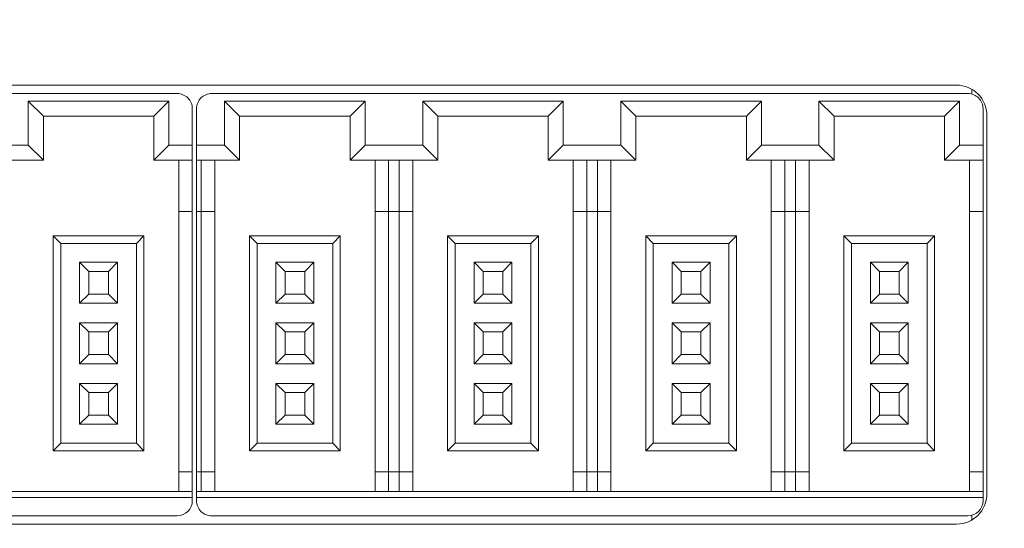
# Model space of a CAD drawing. Header units: millimetres. Extents: x -1114 to 1396, y -630 to 631.
# Tile 228 of 256: x -928 to -896, y 464 to 481. Entities that reach past the tile are written whole.
import ezdxf

# ---------------------------------------------------------------- set-up
doc = ezdxf.new("R2010")
doc.units = ezdxf.units.MM
doc.header["$MEASUREMENT"] = 0

msp = doc.modelspace()

# ---------------------------------------------------------------- linework, layer by layer
at = {"lineweight": 18}
for points, knots in [([(1038.9843, -629.7647), (1038.9843, -629.7647), (-1111.4882, -629.7647), (-1111.4882, -629.7647), (-1111.4882, -629.7647), (-1111.4882, -629.7647), (-1111.4882, 630.7883), (-1111.4882, 630.7883), (-1111.4882, 630.7883), (-1111.4882, 630.7883), (1038.9843, 630.7883), (1038.9843, 630.7883)], [0, 0, 0, 0, 0.3333333, 0.3333333, 0.3333333, 0.3333333, 0.6666667, 0.6666667, 0.6666667, 0.6666667, 1, 1, 1, 1]), ([(-896.1194, 478.0144), (-896.1194, 478.2796), (-896.2248, 478.5339), (-896.4123, 478.7215), (-896.4123, 478.7215), (-896.5999, 478.909), (-896.8542, 479.0144), (-897.1194, 479.0144)], [0, 0, 0, 0, 0.5, 0.5, 0.5, 0.5, 1, 1, 1, 1]), ([(-922.3859, 478.2366), (-922.3859, 478.3692), (-922.4386, 478.4963), (-922.5323, 478.5901), (-922.5323, 478.5901), (-922.6261, 478.6839), (-922.7533, 478.7366), (-922.8859, 478.7366)], [0, 0, 0, 0, 0.5, 0.5, 0.5, 0.5, 1, 1, 1, 1]), ([(-921.7459, 478.7366), (-921.8785, 478.7366), (-922.0057, 478.6839), (-922.0995, 478.5901), (-922.0995, 478.5901), (-922.1932, 478.4963), (-922.2459, 478.3692), (-922.2459, 478.2366)], [0, 0, 0, 0, 0.5, 0.5, 0.5, 0.5, 1, 1, 1, 1]), ([(-896.2459, 478.2366), (-896.2459, 478.3692), (-896.2986, 478.4963), (-896.3923, 478.5901), (-896.3923, 478.5901), (-896.4861, 478.6839), (-896.6133, 478.7366), (-896.7459, 478.7366)], [0, 0, 0, 0, 0.5, 0.5, 0.5, 0.5, 1, 1, 1, 1]), ([(-922.2459, 465.2866), (-922.2459, 465.1539), (-922.1932, 465.0268), (-922.0995, 464.933), (-922.0995, 464.933), (-922.0057, 464.8392), (-921.8785, 464.7866), (-921.7459, 464.7866)], [0, 0, 0, 0, 0.5, 0.5, 0.5, 0.5, 1, 1, 1, 1])]:
    msp.add_open_spline(points, degree=3, knots=knots, dxfattribs=at)
for points in [[(-897.1194, 479.0144), (-897.1194, 479.0144), (-947.5194, 479.0144), (-947.5194, 479.0144)], [(-896.6194, 478.72), (-896.6194, 478.72), (-896.6194, 478.8796), (-896.6194, 478.8796)], [(-947.8859, 478.7366), (-947.8859, 478.7366), (-922.8859, 478.7366), (-922.8859, 478.7366)], [(-927.8109, 478.4866), (-927.8109, 478.4866), (-927.3109, 477.9866), (-927.3109, 477.9866)], [(-927.8109, 477.0366), (-927.8109, 477.0366), (-927.8109, 478.4866), (-927.8109, 478.4866)], [(-927.8109, 478.4866), (-927.8109, 478.4866), (-923.1609, 478.4866), (-923.1609, 478.4866)], [(-923.1609, 478.4866), (-923.1609, 478.4866), (-923.6609, 477.9866), (-923.6609, 477.9866)], [(-923.1609, 478.4866), (-923.1609, 478.4866), (-923.1609, 477.0366), (-923.1609, 477.0366)], [(-921.7459, 478.7366), (-921.7459, 478.7366), (-909.2459, 478.7366), (-909.2459, 478.7366)], [(-916.6709, 478.4866), (-916.6709, 478.4866), (-921.3209, 478.4866), (-921.3209, 478.4866)], [(-921.3209, 478.4866), (-921.3209, 478.4866), (-920.8209, 477.9866), (-920.8209, 477.9866)], [(-921.3209, 478.4866), (-921.3209, 478.4866), (-921.3209, 477.0366), (-921.3209, 477.0366)], [(-916.6709, 478.4866), (-916.6709, 478.4866), (-917.1709, 477.9866), (-917.1709, 477.9866)], [(-916.6709, 477.0366), (-916.6709, 477.0366), (-916.6709, 478.4866), (-916.6709, 478.4866)], [(-910.1209, 478.4866), (-910.1209, 478.4866), (-914.7709, 478.4866), (-914.7709, 478.4866)], [(-914.7709, 478.4866), (-914.7709, 478.4866), (-914.2709, 477.9866), (-914.2709, 477.9866)], [(-914.7709, 478.4866), (-914.7709, 478.4866), (-914.7709, 477.0366), (-914.7709, 477.0366)], [(-910.1209, 478.4866), (-910.1209, 478.4866), (-910.6209, 477.9866), (-910.6209, 477.9866)], [(-910.1209, 477.0366), (-910.1209, 477.0366), (-910.1209, 478.4866), (-910.1209, 478.4866)], [(-909.2459, 478.7366), (-909.2459, 478.7366), (-896.7459, 478.7366), (-896.7459, 478.7366)], [(-908.2209, 478.4866), (-908.2209, 478.4866), (-908.2209, 477.0366), (-908.2209, 477.0366)], [(-908.2209, 478.4866), (-908.2209, 478.4866), (-907.7209, 477.9866), (-907.7209, 477.9866)], [(-903.5709, 478.4866), (-903.5709, 478.4866), (-908.2209, 478.4866), (-908.2209, 478.4866)], [(-903.5709, 478.4866), (-903.5709, 478.4866), (-904.0709, 477.9866), (-904.0709, 477.9866)], [(-903.5709, 477.0366), (-903.5709, 477.0366), (-903.5709, 478.4866), (-903.5709, 478.4866)], [(-897.0209, 478.4866), (-897.0209, 478.4866), (-901.6709, 478.4866), (-901.6709, 478.4866)], [(-901.6709, 478.4866), (-901.6709, 478.4866), (-901.1709, 477.9866), (-901.1709, 477.9866)], [(-901.6709, 478.4866), (-901.6709, 478.4866), (-901.6709, 477.0366), (-901.6709, 477.0366)], [(-897.0209, 478.4866), (-897.0209, 478.4866), (-897.5209, 477.9866), (-897.5209, 477.9866)], [(-897.0209, 477.0366), (-897.0209, 477.0366), (-897.0209, 478.4866), (-897.0209, 478.4866)], [(-922.3859, 478.2366), (-922.3859, 478.2366), (-922.3859, 477.0366), (-922.3859, 477.0366)], [(-922.2459, 477.0366), (-922.2459, 477.0366), (-922.2459, 478.2366), (-922.2459, 478.2366)], [(-896.2459, 478.2366), (-896.2459, 478.2366), (-896.2459, 477.0366), (-896.2459, 477.0366)], [(-927.3109, 477.9866), (-927.3109, 477.9866), (-923.6609, 477.9866), (-923.6609, 477.9866)], [(-927.3109, 476.5366), (-927.3109, 476.5366), (-927.3109, 477.9866), (-927.3109, 477.9866)], [(-923.6609, 477.9866), (-923.6609, 477.9866), (-923.6609, 476.5366), (-923.6609, 476.5366)], [(-920.8209, 477.9866), (-920.8209, 477.9866), (-917.1709, 477.9866), (-917.1709, 477.9866)], [(-920.8209, 476.5366), (-920.8209, 476.5366), (-920.8209, 477.9866), (-920.8209, 477.9866)], [(-917.1709, 477.9866), (-917.1709, 477.9866), (-917.1709, 476.5366), (-917.1709, 476.5366)], [(-914.2709, 477.9866), (-914.2709, 477.9866), (-910.6209, 477.9866), (-910.6209, 477.9866)], [(-914.2709, 476.5366), (-914.2709, 476.5366), (-914.2709, 477.9866), (-914.2709, 477.9866)], [(-910.6209, 477.9866), (-910.6209, 477.9866), (-910.6209, 476.5366), (-910.6209, 476.5366)], [(-907.7209, 476.5366), (-907.7209, 476.5366), (-907.7209, 477.9866), (-907.7209, 477.9866)], [(-907.7209, 477.9866), (-907.7209, 477.9866), (-904.0709, 477.9866), (-904.0709, 477.9866)], [(-904.0709, 477.9866), (-904.0709, 477.9866), (-904.0709, 476.5366), (-904.0709, 476.5366)], [(-901.1709, 477.9866), (-901.1709, 477.9866), (-897.5209, 477.9866), (-897.5209, 477.9866)], [(-901.1709, 476.5366), (-901.1709, 476.5366), (-901.1709, 477.9866), (-901.1709, 477.9866)], [(-897.5209, 477.9866), (-897.5209, 477.9866), (-897.5209, 476.5366), (-897.5209, 476.5366)], [(-896.1194, 478.0144), (-896.1194, 478.0144), (-896.1194, 465.5144), (-896.1194, 465.5144)], [(-929.7109, 477.0366), (-929.7109, 477.0366), (-927.8109, 477.0366), (-927.8109, 477.0366)], [(-927.8109, 477.0366), (-927.8109, 477.0366), (-927.3109, 476.5366), (-927.3109, 476.5366)], [(-923.1609, 477.0366), (-923.1609, 477.0366), (-923.6609, 476.5366), (-923.6609, 476.5366)], [(-922.3859, 477.0366), (-922.3859, 477.0366), (-923.1609, 477.0366), (-923.1609, 477.0366)], [(-922.3859, 477.0366), (-922.3859, 477.0366), (-922.3859, 476.5366), (-922.3859, 476.5366)], [(-921.3209, 477.0366), (-921.3209, 477.0366), (-922.2459, 477.0366), (-922.2459, 477.0366)], [(-922.2459, 476.5366), (-922.2459, 476.5366), (-922.2459, 477.0366), (-922.2459, 477.0366)], [(-921.3209, 477.0366), (-921.3209, 477.0366), (-920.8209, 476.5366), (-920.8209, 476.5366)], [(-916.6709, 477.0366), (-916.6709, 477.0366), (-917.1709, 476.5366), (-917.1709, 476.5366)], [(-914.7709, 477.0366), (-914.7709, 477.0366), (-916.6709, 477.0366), (-916.6709, 477.0366)], [(-914.7709, 477.0366), (-914.7709, 477.0366), (-914.2709, 476.5366), (-914.2709, 476.5366)], [(-910.1209, 477.0366), (-910.1209, 477.0366), (-910.6209, 476.5366), (-910.6209, 476.5366)], [(-909.2459, 477.0366), (-909.2459, 477.0366), (-910.1209, 477.0366), (-910.1209, 477.0366)], [(-908.2209, 477.0366), (-908.2209, 477.0366), (-909.2459, 477.0366), (-909.2459, 477.0366)], [(-908.2209, 477.0366), (-908.2209, 477.0366), (-907.7209, 476.5366), (-907.7209, 476.5366)], [(-903.5709, 477.0366), (-903.5709, 477.0366), (-904.0709, 476.5366), (-904.0709, 476.5366)], [(-901.6709, 477.0366), (-901.6709, 477.0366), (-903.5709, 477.0366), (-903.5709, 477.0366)], [(-901.6709, 477.0366), (-901.6709, 477.0366), (-901.1709, 476.5366), (-901.1709, 476.5366)], [(-897.0209, 477.0366), (-897.0209, 477.0366), (-897.5209, 476.5366), (-897.5209, 476.5366)], [(-896.2459, 477.0366), (-896.2459, 477.0366), (-897.0209, 477.0366), (-897.0209, 477.0366)], [(-896.2459, 477.0366), (-896.2459, 477.0366), (-896.2459, 476.5366), (-896.2459, 476.5366)], [(-930.2109, 476.5366), (-930.2109, 476.5366), (-927.3109, 476.5366), (-927.3109, 476.5366)], [(-923.6609, 476.5366), (-923.6609, 476.5366), (-922.3859, 476.5366), (-922.3859, 476.5366)], [(-922.8359, 476.5366), (-922.8359, 476.5366), (-922.8359, 474.8366), (-922.8359, 474.8366)], [(-922.3859, 476.5366), (-922.3859, 476.5366), (-922.3859, 474.8366), (-922.3859, 474.8366)], [(-922.2459, 474.8366), (-922.2459, 474.8366), (-922.2459, 476.5366), (-922.2459, 476.5366)], [(-922.2459, 476.5366), (-922.2459, 476.5366), (-920.8209, 476.5366), (-920.8209, 476.5366)], [(-922.0959, 474.8366), (-922.0959, 474.8366), (-922.0959, 476.5366), (-922.0959, 476.5366)], [(-921.6459, 474.8366), (-921.6459, 474.8366), (-921.6459, 476.5366), (-921.6459, 476.5366)], [(-917.1709, 476.5366), (-917.1709, 476.5366), (-914.2709, 476.5366), (-914.2709, 476.5366)], [(-916.3459, 476.5366), (-916.3459, 476.5366), (-916.3459, 474.8366), (-916.3459, 474.8366)], [(-915.8959, 474.8366), (-915.8959, 474.8366), (-915.8959, 476.5366), (-915.8959, 476.5366)], [(-915.5459, 476.5366), (-915.5459, 476.5366), (-915.5459, 474.8366), (-915.5459, 474.8366)], [(-915.0959, 474.8366), (-915.0959, 474.8366), (-915.0959, 476.5366), (-915.0959, 476.5366)], [(-910.6209, 476.5366), (-910.6209, 476.5366), (-909.2459, 476.5366), (-909.2459, 476.5366)], [(-909.7959, 476.5366), (-909.7959, 476.5366), (-909.7959, 474.8366), (-909.7959, 474.8366)], [(-909.3459, 474.8366), (-909.3459, 474.8366), (-909.3459, 476.5366), (-909.3459, 476.5366)], [(-909.2459, 476.5366), (-909.2459, 476.5366), (-907.7209, 476.5366), (-907.7209, 476.5366)], [(-908.9959, 476.5366), (-908.9959, 476.5366), (-908.9959, 474.8366), (-908.9959, 474.8366)], [(-908.5459, 474.8366), (-908.5459, 474.8366), (-908.5459, 476.5366), (-908.5459, 476.5366)], [(-904.0709, 476.5366), (-904.0709, 476.5366), (-901.1709, 476.5366), (-901.1709, 476.5366)], [(-903.2459, 476.5366), (-903.2459, 476.5366), (-903.2459, 474.8366), (-903.2459, 474.8366)], [(-902.7959, 474.8366), (-902.7959, 474.8366), (-902.7959, 476.5366), (-902.7959, 476.5366)], [(-902.4459, 476.5366), (-902.4459, 476.5366), (-902.4459, 474.8366), (-902.4459, 474.8366)], [(-901.9959, 474.8366), (-901.9959, 474.8366), (-901.9959, 476.5366), (-901.9959, 476.5366)], [(-897.5209, 476.5366), (-897.5209, 476.5366), (-896.2459, 476.5366), (-896.2459, 476.5366)], [(-896.6959, 476.5366), (-896.6959, 476.5366), (-896.6959, 474.8366), (-896.6959, 474.8366)], [(-896.2459, 476.5366), (-896.2459, 476.5366), (-896.2459, 474.8366), (-896.2459, 474.8366)], [(-922.8359, 474.8366), (-922.8359, 474.8366), (-922.8359, 466.2366), (-922.8359, 466.2366)], [(-922.8359, 474.8366), (-922.8359, 474.8366), (-922.3859, 474.8366), (-922.3859, 474.8366)], [(-922.3859, 474.8366), (-922.3859, 474.8366), (-922.3859, 466.2366), (-922.3859, 466.2366)], [(-922.2459, 466.2366), (-922.2459, 466.2366), (-922.2459, 474.8366), (-922.2459, 474.8366)], [(-922.2459, 474.8366), (-922.2459, 474.8366), (-922.0959, 474.8366), (-922.0959, 474.8366)], [(-922.0959, 466.2366), (-922.0959, 466.2366), (-922.0959, 474.8366), (-922.0959, 474.8366)], [(-922.0959, 474.8366), (-922.0959, 474.8366), (-921.6459, 474.8366), (-921.6459, 474.8366)], [(-921.6459, 466.2366), (-921.6459, 466.2366), (-921.6459, 474.8366), (-921.6459, 474.8366)], [(-916.3459, 474.8366), (-916.3459, 474.8366), (-916.3459, 466.2366), (-916.3459, 466.2366)], [(-916.3459, 474.8366), (-916.3459, 474.8366), (-915.8959, 474.8366), (-915.8959, 474.8366)], [(-915.8959, 466.2366), (-915.8959, 466.2366), (-915.8959, 474.8366), (-915.8959, 474.8366)], [(-915.8959, 474.8366), (-915.8959, 474.8366), (-915.5459, 474.8366), (-915.5459, 474.8366)], [(-915.5459, 474.8366), (-915.5459, 474.8366), (-915.5459, 466.2366), (-915.5459, 466.2366)], [(-915.5459, 474.8366), (-915.5459, 474.8366), (-915.0959, 474.8366), (-915.0959, 474.8366)], [(-915.0959, 466.2366), (-915.0959, 466.2366), (-915.0959, 474.8366), (-915.0959, 474.8366)], [(-909.7959, 474.8366), (-909.7959, 474.8366), (-909.7959, 466.2366), (-909.7959, 466.2366)], [(-909.7959, 474.8366), (-909.7959, 474.8366), (-909.3459, 474.8366), (-909.3459, 474.8366)], [(-909.3459, 466.2366), (-909.3459, 466.2366), (-909.3459, 474.8366), (-909.3459, 474.8366)], [(-909.3459, 474.8366), (-909.3459, 474.8366), (-909.2459, 474.8366), (-909.2459, 474.8366)], [(-909.2459, 474.8366), (-909.2459, 474.8366), (-908.9959, 474.8366), (-908.9959, 474.8366)], [(-908.9959, 474.8366), (-908.9959, 474.8366), (-908.9959, 466.2366), (-908.9959, 466.2366)], [(-908.9959, 474.8366), (-908.9959, 474.8366), (-908.5459, 474.8366), (-908.5459, 474.8366)], [(-908.5459, 466.2366), (-908.5459, 466.2366), (-908.5459, 474.8366), (-908.5459, 474.8366)], [(-903.2459, 474.8366), (-903.2459, 474.8366), (-903.2459, 466.2366), (-903.2459, 466.2366)], [(-903.2459, 474.8366), (-903.2459, 474.8366), (-902.7959, 474.8366), (-902.7959, 474.8366)], [(-902.7959, 466.2366), (-902.7959, 466.2366), (-902.7959, 474.8366), (-902.7959, 474.8366)], [(-902.7959, 474.8366), (-902.7959, 474.8366), (-902.4459, 474.8366), (-902.4459, 474.8366)], [(-902.4459, 474.8366), (-902.4459, 474.8366), (-902.4459, 466.2366), (-902.4459, 466.2366)], [(-902.4459, 474.8366), (-902.4459, 474.8366), (-901.9959, 474.8366), (-901.9959, 474.8366)], [(-901.9959, 466.2366), (-901.9959, 466.2366), (-901.9959, 474.8366), (-901.9959, 474.8366)], [(-896.6959, 474.8366), (-896.6959, 474.8366), (-896.6959, 466.2366), (-896.6959, 466.2366)], [(-896.6959, 474.8366), (-896.6959, 474.8366), (-896.2459, 474.8366), (-896.2459, 474.8366)], [(-896.2459, 474.8366), (-896.2459, 474.8366), (-896.2459, 466.2366), (-896.2459, 466.2366)], [(-923.9859, 474.0366), (-923.9859, 474.0366), (-926.9859, 474.0366), (-926.9859, 474.0366)], [(-926.9859, 474.0366), (-926.9859, 474.0366), (-926.7359, 473.7866), (-926.7359, 473.7866)], [(-926.9859, 474.0366), (-926.9859, 474.0366), (-926.9859, 466.9366), (-926.9859, 466.9366)], [(-923.9859, 474.0366), (-923.9859, 474.0366), (-924.2359, 473.7866), (-924.2359, 473.7866)], [(-923.9859, 466.9366), (-923.9859, 466.9366), (-923.9859, 474.0366), (-923.9859, 474.0366)], [(-920.4959, 474.0366), (-920.4959, 474.0366), (-920.4959, 466.9366), (-920.4959, 466.9366)], [(-917.4959, 474.0366), (-917.4959, 474.0366), (-920.4959, 474.0366), (-920.4959, 474.0366)], [(-920.4959, 474.0366), (-920.4959, 474.0366), (-920.2459, 473.7866), (-920.2459, 473.7866)], [(-917.4959, 474.0366), (-917.4959, 474.0366), (-917.7459, 473.7866), (-917.7459, 473.7866)], [(-917.4959, 466.9366), (-917.4959, 466.9366), (-917.4959, 474.0366), (-917.4959, 474.0366)], [(-913.9459, 474.0366), (-913.9459, 474.0366), (-913.9459, 466.9366), (-913.9459, 466.9366)], [(-910.9459, 474.0366), (-910.9459, 474.0366), (-913.9459, 474.0366), (-913.9459, 474.0366)], [(-913.9459, 474.0366), (-913.9459, 474.0366), (-913.6959, 473.7866), (-913.6959, 473.7866)], [(-910.9459, 474.0366), (-910.9459, 474.0366), (-911.1959, 473.7866), (-911.1959, 473.7866)], [(-910.9459, 466.9366), (-910.9459, 466.9366), (-910.9459, 474.0366), (-910.9459, 474.0366)], [(-907.3959, 474.0366), (-907.3959, 474.0366), (-907.3959, 466.9366), (-907.3959, 466.9366)], [(-904.3959, 474.0366), (-904.3959, 474.0366), (-907.3959, 474.0366), (-907.3959, 474.0366)], [(-907.3959, 474.0366), (-907.3959, 474.0366), (-907.1459, 473.7866), (-907.1459, 473.7866)], [(-904.3959, 474.0366), (-904.3959, 474.0366), (-904.6459, 473.7866), (-904.6459, 473.7866)], [(-904.3959, 466.9366), (-904.3959, 466.9366), (-904.3959, 474.0366), (-904.3959, 474.0366)], [(-897.8459, 474.0366), (-897.8459, 474.0366), (-900.8459, 474.0366), (-900.8459, 474.0366)], [(-900.8459, 474.0366), (-900.8459, 474.0366), (-900.5959, 473.7866), (-900.5959, 473.7866)], [(-900.8459, 474.0366), (-900.8459, 474.0366), (-900.8459, 466.9366), (-900.8459, 466.9366)], [(-897.8459, 474.0366), (-897.8459, 474.0366), (-898.0959, 473.7866), (-898.0959, 473.7866)], [(-897.8459, 466.9366), (-897.8459, 466.9366), (-897.8459, 474.0366), (-897.8459, 474.0366)], [(-926.7359, 473.7866), (-926.7359, 473.7866), (-924.2359, 473.7866), (-924.2359, 473.7866)], [(-926.7359, 467.1866), (-926.7359, 467.1866), (-926.7359, 473.7866), (-926.7359, 473.7866)], [(-924.2359, 473.7866), (-924.2359, 473.7866), (-924.2359, 467.1866), (-924.2359, 467.1866)], [(-920.2459, 473.7866), (-920.2459, 473.7866), (-917.7459, 473.7866), (-917.7459, 473.7866)], [(-920.2459, 467.1866), (-920.2459, 467.1866), (-920.2459, 473.7866), (-920.2459, 473.7866)], [(-917.7459, 473.7866), (-917.7459, 473.7866), (-917.7459, 467.1866), (-917.7459, 467.1866)], [(-913.6959, 473.7866), (-913.6959, 473.7866), (-911.1959, 473.7866), (-911.1959, 473.7866)], [(-913.6959, 467.1866), (-913.6959, 467.1866), (-913.6959, 473.7866), (-913.6959, 473.7866)], [(-911.1959, 473.7866), (-911.1959, 473.7866), (-911.1959, 467.1866), (-911.1959, 467.1866)], [(-907.1459, 467.1866), (-907.1459, 467.1866), (-907.1459, 473.7866), (-907.1459, 473.7866)], [(-907.1459, 473.7866), (-907.1459, 473.7866), (-904.6459, 473.7866), (-904.6459, 473.7866)], [(-904.6459, 473.7866), (-904.6459, 473.7866), (-904.6459, 467.1866), (-904.6459, 467.1866)], [(-900.5959, 473.7866), (-900.5959, 473.7866), (-898.0959, 473.7866), (-898.0959, 473.7866)], [(-900.5959, 467.1866), (-900.5959, 467.1866), (-900.5959, 473.7866), (-900.5959, 473.7866)], [(-898.0959, 473.7866), (-898.0959, 473.7866), (-898.0959, 467.1866), (-898.0959, 467.1866)], [(-924.8609, 473.1616), (-924.8609, 473.1616), (-926.1109, 473.1616), (-926.1109, 473.1616)], [(-925.8109, 472.8616), (-925.8109, 472.8616), (-926.1109, 473.1616), (-926.1109, 473.1616)], [(-926.1109, 473.1616), (-926.1109, 473.1616), (-926.1109, 471.8116), (-926.1109, 471.8116)], [(-925.1609, 472.8616), (-925.1609, 472.8616), (-924.8609, 473.1616), (-924.8609, 473.1616)], [(-924.8609, 471.8116), (-924.8609, 471.8116), (-924.8609, 473.1616), (-924.8609, 473.1616)], [(-919.3209, 472.8616), (-919.3209, 472.8616), (-919.6209, 473.1616), (-919.6209, 473.1616)], [(-919.6209, 473.1616), (-919.6209, 473.1616), (-919.6209, 471.8116), (-919.6209, 471.8116)], [(-918.3709, 473.1616), (-918.3709, 473.1616), (-919.6209, 473.1616), (-919.6209, 473.1616)], [(-918.6709, 472.8616), (-918.6709, 472.8616), (-918.3709, 473.1616), (-918.3709, 473.1616)], [(-918.3709, 471.8116), (-918.3709, 471.8116), (-918.3709, 473.1616), (-918.3709, 473.1616)], [(-913.0709, 473.1616), (-913.0709, 473.1616), (-913.0709, 471.8116), (-913.0709, 471.8116)], [(-911.8209, 473.1616), (-911.8209, 473.1616), (-913.0709, 473.1616), (-913.0709, 473.1616)], [(-912.7709, 472.8616), (-912.7709, 472.8616), (-913.0709, 473.1616), (-913.0709, 473.1616)], [(-912.1209, 472.8616), (-912.1209, 472.8616), (-911.8209, 473.1616), (-911.8209, 473.1616)], [(-911.8209, 471.8116), (-911.8209, 471.8116), (-911.8209, 473.1616), (-911.8209, 473.1616)], [(-906.5209, 473.1616), (-906.5209, 473.1616), (-906.5209, 471.8116), (-906.5209, 471.8116)], [(-905.2709, 473.1616), (-905.2709, 473.1616), (-906.5209, 473.1616), (-906.5209, 473.1616)], [(-906.2209, 472.8616), (-906.2209, 472.8616), (-906.5209, 473.1616), (-906.5209, 473.1616)], [(-905.5709, 472.8616), (-905.5709, 472.8616), (-905.2709, 473.1616), (-905.2709, 473.1616)], [(-905.2709, 471.8116), (-905.2709, 471.8116), (-905.2709, 473.1616), (-905.2709, 473.1616)], [(-899.6709, 472.8616), (-899.6709, 472.8616), (-899.9709, 473.1616), (-899.9709, 473.1616)], [(-899.9709, 473.1616), (-899.9709, 473.1616), (-899.9709, 471.8116), (-899.9709, 471.8116)], [(-898.7209, 473.1616), (-898.7209, 473.1616), (-899.9709, 473.1616), (-899.9709, 473.1616)], [(-899.0209, 472.8616), (-899.0209, 472.8616), (-898.7209, 473.1616), (-898.7209, 473.1616)], [(-898.7209, 471.8116), (-898.7209, 471.8116), (-898.7209, 473.1616), (-898.7209, 473.1616)], [(-925.8109, 472.8616), (-925.8109, 472.8616), (-925.1609, 472.8616), (-925.1609, 472.8616)], [(-925.8109, 472.1116), (-925.8109, 472.1116), (-925.8109, 472.8616), (-925.8109, 472.8616)], [(-925.1609, 472.8616), (-925.1609, 472.8616), (-925.1609, 472.1116), (-925.1609, 472.1116)], [(-919.3209, 472.8616), (-919.3209, 472.8616), (-918.6709, 472.8616), (-918.6709, 472.8616)], [(-919.3209, 472.1116), (-919.3209, 472.1116), (-919.3209, 472.8616), (-919.3209, 472.8616)], [(-918.6709, 472.8616), (-918.6709, 472.8616), (-918.6709, 472.1116), (-918.6709, 472.1116)], [(-912.7709, 472.1116), (-912.7709, 472.1116), (-912.7709, 472.8616), (-912.7709, 472.8616)], [(-912.7709, 472.8616), (-912.7709, 472.8616), (-912.1209, 472.8616), (-912.1209, 472.8616)], [(-912.1209, 472.8616), (-912.1209, 472.8616), (-912.1209, 472.1116), (-912.1209, 472.1116)], [(-906.2209, 472.1116), (-906.2209, 472.1116), (-906.2209, 472.8616), (-906.2209, 472.8616)], [(-906.2209, 472.8616), (-906.2209, 472.8616), (-905.5709, 472.8616), (-905.5709, 472.8616)], [(-905.5709, 472.8616), (-905.5709, 472.8616), (-905.5709, 472.1116), (-905.5709, 472.1116)], [(-899.6709, 472.1116), (-899.6709, 472.1116), (-899.6709, 472.8616), (-899.6709, 472.8616)], [(-899.6709, 472.8616), (-899.6709, 472.8616), (-899.0209, 472.8616), (-899.0209, 472.8616)], [(-899.0209, 472.8616), (-899.0209, 472.8616), (-899.0209, 472.1116), (-899.0209, 472.1116)], [(-926.1109, 471.8116), (-926.1109, 471.8116), (-925.8109, 472.1116), (-925.8109, 472.1116)], [(-925.1609, 472.1116), (-925.1609, 472.1116), (-925.8109, 472.1116), (-925.8109, 472.1116)], [(-925.1609, 472.1116), (-925.1609, 472.1116), (-924.8609, 471.8116), (-924.8609, 471.8116)], [(-919.6209, 471.8116), (-919.6209, 471.8116), (-919.3209, 472.1116), (-919.3209, 472.1116)], [(-918.6709, 472.1116), (-918.6709, 472.1116), (-919.3209, 472.1116), (-919.3209, 472.1116)], [(-918.6709, 472.1116), (-918.6709, 472.1116), (-918.3709, 471.8116), (-918.3709, 471.8116)], [(-913.0709, 471.8116), (-913.0709, 471.8116), (-912.7709, 472.1116), (-912.7709, 472.1116)], [(-912.1209, 472.1116), (-912.1209, 472.1116), (-912.7709, 472.1116), (-912.7709, 472.1116)], [(-912.1209, 472.1116), (-912.1209, 472.1116), (-911.8209, 471.8116), (-911.8209, 471.8116)], [(-906.5209, 471.8116), (-906.5209, 471.8116), (-906.2209, 472.1116), (-906.2209, 472.1116)], [(-905.5709, 472.1116), (-905.5709, 472.1116), (-906.2209, 472.1116), (-906.2209, 472.1116)], [(-905.5709, 472.1116), (-905.5709, 472.1116), (-905.2709, 471.8116), (-905.2709, 471.8116)], [(-899.9709, 471.8116), (-899.9709, 471.8116), (-899.6709, 472.1116), (-899.6709, 472.1116)], [(-899.0209, 472.1116), (-899.0209, 472.1116), (-899.6709, 472.1116), (-899.6709, 472.1116)], [(-899.0209, 472.1116), (-899.0209, 472.1116), (-898.7209, 471.8116), (-898.7209, 471.8116)], [(-926.1109, 471.8116), (-926.1109, 471.8116), (-924.8609, 471.8116), (-924.8609, 471.8116)], [(-919.6209, 471.8116), (-919.6209, 471.8116), (-918.3709, 471.8116), (-918.3709, 471.8116)], [(-913.0709, 471.8116), (-913.0709, 471.8116), (-911.8209, 471.8116), (-911.8209, 471.8116)], [(-906.5209, 471.8116), (-906.5209, 471.8116), (-905.2709, 471.8116), (-905.2709, 471.8116)], [(-899.9709, 471.8116), (-899.9709, 471.8116), (-898.7209, 471.8116), (-898.7209, 471.8116)], [(-926.1109, 471.1616), (-926.1109, 471.1616), (-926.1109, 469.8116), (-926.1109, 469.8116)], [(-925.8109, 470.8616), (-925.8109, 470.8616), (-926.1109, 471.1616), (-926.1109, 471.1616)], [(-924.8609, 471.1616), (-924.8609, 471.1616), (-926.1109, 471.1616), (-926.1109, 471.1616)], [(-925.1609, 470.8616), (-925.1609, 470.8616), (-924.8609, 471.1616), (-924.8609, 471.1616)], [(-924.8609, 469.8116), (-924.8609, 469.8116), (-924.8609, 471.1616), (-924.8609, 471.1616)], [(-919.3209, 470.8616), (-919.3209, 470.8616), (-919.6209, 471.1616), (-919.6209, 471.1616)], [(-919.6209, 471.1616), (-919.6209, 471.1616), (-919.6209, 469.8116), (-919.6209, 469.8116)], [(-918.3709, 471.1616), (-918.3709, 471.1616), (-919.6209, 471.1616), (-919.6209, 471.1616)], [(-918.6709, 470.8616), (-918.6709, 470.8616), (-918.3709, 471.1616), (-918.3709, 471.1616)], [(-918.3709, 469.8116), (-918.3709, 469.8116), (-918.3709, 471.1616), (-918.3709, 471.1616)], [(-911.8209, 471.1616), (-911.8209, 471.1616), (-913.0709, 471.1616), (-913.0709, 471.1616)], [(-913.0709, 471.1616), (-913.0709, 471.1616), (-913.0709, 469.8116), (-913.0709, 469.8116)], [(-912.7709, 470.8616), (-912.7709, 470.8616), (-913.0709, 471.1616), (-913.0709, 471.1616)], [(-912.1209, 470.8616), (-912.1209, 470.8616), (-911.8209, 471.1616), (-911.8209, 471.1616)], [(-911.8209, 469.8116), (-911.8209, 469.8116), (-911.8209, 471.1616), (-911.8209, 471.1616)], [(-906.2209, 470.8616), (-906.2209, 470.8616), (-906.5209, 471.1616), (-906.5209, 471.1616)], [(-906.5209, 471.1616), (-906.5209, 471.1616), (-906.5209, 469.8116), (-906.5209, 469.8116)], [(-905.2709, 471.1616), (-905.2709, 471.1616), (-906.5209, 471.1616), (-906.5209, 471.1616)], [(-905.5709, 470.8616), (-905.5709, 470.8616), (-905.2709, 471.1616), (-905.2709, 471.1616)], [(-905.2709, 469.8116), (-905.2709, 469.8116), (-905.2709, 471.1616), (-905.2709, 471.1616)], [(-899.6709, 470.8616), (-899.6709, 470.8616), (-899.9709, 471.1616), (-899.9709, 471.1616)], [(-899.9709, 471.1616), (-899.9709, 471.1616), (-899.9709, 469.8116), (-899.9709, 469.8116)], [(-898.7209, 471.1616), (-898.7209, 471.1616), (-899.9709, 471.1616), (-899.9709, 471.1616)], [(-899.0209, 470.8616), (-899.0209, 470.8616), (-898.7209, 471.1616), (-898.7209, 471.1616)], [(-898.7209, 469.8116), (-898.7209, 469.8116), (-898.7209, 471.1616), (-898.7209, 471.1616)], [(-925.8109, 470.1116), (-925.8109, 470.1116), (-925.8109, 470.8616), (-925.8109, 470.8616)], [(-925.8109, 470.8616), (-925.8109, 470.8616), (-925.1609, 470.8616), (-925.1609, 470.8616)], [(-925.1609, 470.8616), (-925.1609, 470.8616), (-925.1609, 470.1116), (-925.1609, 470.1116)], [(-919.3209, 470.1116), (-919.3209, 470.1116), (-919.3209, 470.8616), (-919.3209, 470.8616)], [(-919.3209, 470.8616), (-919.3209, 470.8616), (-918.6709, 470.8616), (-918.6709, 470.8616)], [(-918.6709, 470.8616), (-918.6709, 470.8616), (-918.6709, 470.1116), (-918.6709, 470.1116)], [(-912.7709, 470.8616), (-912.7709, 470.8616), (-912.1209, 470.8616), (-912.1209, 470.8616)], [(-912.7709, 470.1116), (-912.7709, 470.1116), (-912.7709, 470.8616), (-912.7709, 470.8616)], [(-912.1209, 470.8616), (-912.1209, 470.8616), (-912.1209, 470.1116), (-912.1209, 470.1116)], [(-906.2209, 470.1116), (-906.2209, 470.1116), (-906.2209, 470.8616), (-906.2209, 470.8616)], [(-906.2209, 470.8616), (-906.2209, 470.8616), (-905.5709, 470.8616), (-905.5709, 470.8616)], [(-905.5709, 470.8616), (-905.5709, 470.8616), (-905.5709, 470.1116), (-905.5709, 470.1116)], [(-899.6709, 470.8616), (-899.6709, 470.8616), (-899.0209, 470.8616), (-899.0209, 470.8616)], [(-899.6709, 470.1116), (-899.6709, 470.1116), (-899.6709, 470.8616), (-899.6709, 470.8616)], [(-899.0209, 470.8616), (-899.0209, 470.8616), (-899.0209, 470.1116), (-899.0209, 470.1116)], [(-926.1109, 469.8116), (-926.1109, 469.8116), (-925.8109, 470.1116), (-925.8109, 470.1116)], [(-925.1609, 470.1116), (-925.1609, 470.1116), (-925.8109, 470.1116), (-925.8109, 470.1116)], [(-925.1609, 470.1116), (-925.1609, 470.1116), (-924.8609, 469.8116), (-924.8609, 469.8116)], [(-919.6209, 469.8116), (-919.6209, 469.8116), (-919.3209, 470.1116), (-919.3209, 470.1116)], [(-918.6709, 470.1116), (-918.6709, 470.1116), (-919.3209, 470.1116), (-919.3209, 470.1116)], [(-918.6709, 470.1116), (-918.6709, 470.1116), (-918.3709, 469.8116), (-918.3709, 469.8116)], [(-913.0709, 469.8116), (-913.0709, 469.8116), (-912.7709, 470.1116), (-912.7709, 470.1116)], [(-912.1209, 470.1116), (-912.1209, 470.1116), (-912.7709, 470.1116), (-912.7709, 470.1116)], [(-912.1209, 470.1116), (-912.1209, 470.1116), (-911.8209, 469.8116), (-911.8209, 469.8116)], [(-906.5209, 469.8116), (-906.5209, 469.8116), (-906.2209, 470.1116), (-906.2209, 470.1116)], [(-905.5709, 470.1116), (-905.5709, 470.1116), (-906.2209, 470.1116), (-906.2209, 470.1116)], [(-905.5709, 470.1116), (-905.5709, 470.1116), (-905.2709, 469.8116), (-905.2709, 469.8116)], [(-899.9709, 469.8116), (-899.9709, 469.8116), (-899.6709, 470.1116), (-899.6709, 470.1116)], [(-899.0209, 470.1116), (-899.0209, 470.1116), (-899.6709, 470.1116), (-899.6709, 470.1116)], [(-899.0209, 470.1116), (-899.0209, 470.1116), (-898.7209, 469.8116), (-898.7209, 469.8116)], [(-926.1109, 469.8116), (-926.1109, 469.8116), (-924.8609, 469.8116), (-924.8609, 469.8116)], [(-919.6209, 469.8116), (-919.6209, 469.8116), (-918.3709, 469.8116), (-918.3709, 469.8116)], [(-913.0709, 469.8116), (-913.0709, 469.8116), (-911.8209, 469.8116), (-911.8209, 469.8116)], [(-906.5209, 469.8116), (-906.5209, 469.8116), (-905.2709, 469.8116), (-905.2709, 469.8116)], [(-899.9709, 469.8116), (-899.9709, 469.8116), (-898.7209, 469.8116), (-898.7209, 469.8116)], [(-926.1109, 469.1616), (-926.1109, 469.1616), (-926.1109, 467.8116), (-926.1109, 467.8116)], [(-925.8109, 468.8616), (-925.8109, 468.8616), (-926.1109, 469.1616), (-926.1109, 469.1616)], [(-924.8609, 469.1616), (-924.8609, 469.1616), (-926.1109, 469.1616), (-926.1109, 469.1616)], [(-925.1609, 468.8616), (-925.1609, 468.8616), (-924.8609, 469.1616), (-924.8609, 469.1616)], [(-924.8609, 467.8116), (-924.8609, 467.8116), (-924.8609, 469.1616), (-924.8609, 469.1616)], [(-919.6209, 469.1616), (-919.6209, 469.1616), (-919.6209, 467.8116), (-919.6209, 467.8116)], [(-918.3709, 469.1616), (-918.3709, 469.1616), (-919.6209, 469.1616), (-919.6209, 469.1616)], [(-919.3209, 468.8616), (-919.3209, 468.8616), (-919.6209, 469.1616), (-919.6209, 469.1616)], [(-918.6709, 468.8616), (-918.6709, 468.8616), (-918.3709, 469.1616), (-918.3709, 469.1616)], [(-918.3709, 467.8116), (-918.3709, 467.8116), (-918.3709, 469.1616), (-918.3709, 469.1616)], [(-911.8209, 469.1616), (-911.8209, 469.1616), (-913.0709, 469.1616), (-913.0709, 469.1616)], [(-913.0709, 469.1616), (-913.0709, 469.1616), (-913.0709, 467.8116), (-913.0709, 467.8116)], [(-912.7709, 468.8616), (-912.7709, 468.8616), (-913.0709, 469.1616), (-913.0709, 469.1616)], [(-912.1209, 468.8616), (-912.1209, 468.8616), (-911.8209, 469.1616), (-911.8209, 469.1616)], [(-911.8209, 467.8116), (-911.8209, 467.8116), (-911.8209, 469.1616), (-911.8209, 469.1616)], [(-905.2709, 469.1616), (-905.2709, 469.1616), (-906.5209, 469.1616), (-906.5209, 469.1616)], [(-906.5209, 469.1616), (-906.5209, 469.1616), (-906.5209, 467.8116), (-906.5209, 467.8116)], [(-906.2209, 468.8616), (-906.2209, 468.8616), (-906.5209, 469.1616), (-906.5209, 469.1616)], [(-905.5709, 468.8616), (-905.5709, 468.8616), (-905.2709, 469.1616), (-905.2709, 469.1616)], [(-905.2709, 467.8116), (-905.2709, 467.8116), (-905.2709, 469.1616), (-905.2709, 469.1616)], [(-899.6709, 468.8616), (-899.6709, 468.8616), (-899.9709, 469.1616), (-899.9709, 469.1616)], [(-899.9709, 469.1616), (-899.9709, 469.1616), (-899.9709, 467.8116), (-899.9709, 467.8116)], [(-898.7209, 469.1616), (-898.7209, 469.1616), (-899.9709, 469.1616), (-899.9709, 469.1616)], [(-899.0209, 468.8616), (-899.0209, 468.8616), (-898.7209, 469.1616), (-898.7209, 469.1616)], [(-898.7209, 467.8116), (-898.7209, 467.8116), (-898.7209, 469.1616), (-898.7209, 469.1616)], [(-925.8109, 468.1116), (-925.8109, 468.1116), (-925.8109, 468.8616), (-925.8109, 468.8616)], [(-925.8109, 468.8616), (-925.8109, 468.8616), (-925.1609, 468.8616), (-925.1609, 468.8616)], [(-925.1609, 468.8616), (-925.1609, 468.8616), (-925.1609, 468.1116), (-925.1609, 468.1116)], [(-919.3209, 468.1116), (-919.3209, 468.1116), (-919.3209, 468.8616), (-919.3209, 468.8616)], [(-919.3209, 468.8616), (-919.3209, 468.8616), (-918.6709, 468.8616), (-918.6709, 468.8616)], [(-918.6709, 468.8616), (-918.6709, 468.8616), (-918.6709, 468.1116), (-918.6709, 468.1116)], [(-912.7709, 468.8616), (-912.7709, 468.8616), (-912.1209, 468.8616), (-912.1209, 468.8616)], [(-912.7709, 468.1116), (-912.7709, 468.1116), (-912.7709, 468.8616), (-912.7709, 468.8616)], [(-912.1209, 468.8616), (-912.1209, 468.8616), (-912.1209, 468.1116), (-912.1209, 468.1116)], [(-906.2209, 468.8616), (-906.2209, 468.8616), (-905.5709, 468.8616), (-905.5709, 468.8616)], [(-906.2209, 468.1116), (-906.2209, 468.1116), (-906.2209, 468.8616), (-906.2209, 468.8616)], [(-905.5709, 468.8616), (-905.5709, 468.8616), (-905.5709, 468.1116), (-905.5709, 468.1116)], [(-899.6709, 468.8616), (-899.6709, 468.8616), (-899.0209, 468.8616), (-899.0209, 468.8616)], [(-899.6709, 468.1116), (-899.6709, 468.1116), (-899.6709, 468.8616), (-899.6709, 468.8616)], [(-899.0209, 468.8616), (-899.0209, 468.8616), (-899.0209, 468.1116), (-899.0209, 468.1116)], [(-926.1109, 467.8116), (-926.1109, 467.8116), (-925.8109, 468.1116), (-925.8109, 468.1116)], [(-925.1609, 468.1116), (-925.1609, 468.1116), (-925.8109, 468.1116), (-925.8109, 468.1116)], [(-925.1609, 468.1116), (-925.1609, 468.1116), (-924.8609, 467.8116), (-924.8609, 467.8116)], [(-919.6209, 467.8116), (-919.6209, 467.8116), (-919.3209, 468.1116), (-919.3209, 468.1116)], [(-918.6709, 468.1116), (-918.6709, 468.1116), (-919.3209, 468.1116), (-919.3209, 468.1116)], [(-918.6709, 468.1116), (-918.6709, 468.1116), (-918.3709, 467.8116), (-918.3709, 467.8116)], [(-913.0709, 467.8116), (-913.0709, 467.8116), (-912.7709, 468.1116), (-912.7709, 468.1116)], [(-912.1209, 468.1116), (-912.1209, 468.1116), (-912.7709, 468.1116), (-912.7709, 468.1116)], [(-912.1209, 468.1116), (-912.1209, 468.1116), (-911.8209, 467.8116), (-911.8209, 467.8116)], [(-906.5209, 467.8116), (-906.5209, 467.8116), (-906.2209, 468.1116), (-906.2209, 468.1116)], [(-905.5709, 468.1116), (-905.5709, 468.1116), (-906.2209, 468.1116), (-906.2209, 468.1116)], [(-905.5709, 468.1116), (-905.5709, 468.1116), (-905.2709, 467.8116), (-905.2709, 467.8116)], [(-899.9709, 467.8116), (-899.9709, 467.8116), (-899.6709, 468.1116), (-899.6709, 468.1116)], [(-899.0209, 468.1116), (-899.0209, 468.1116), (-899.6709, 468.1116), (-899.6709, 468.1116)], [(-899.0209, 468.1116), (-899.0209, 468.1116), (-898.7209, 467.8116), (-898.7209, 467.8116)], [(-926.1109, 467.8116), (-926.1109, 467.8116), (-924.8609, 467.8116), (-924.8609, 467.8116)], [(-919.6209, 467.8116), (-919.6209, 467.8116), (-918.3709, 467.8116), (-918.3709, 467.8116)], [(-913.0709, 467.8116), (-913.0709, 467.8116), (-911.8209, 467.8116), (-911.8209, 467.8116)], [(-906.5209, 467.8116), (-906.5209, 467.8116), (-905.2709, 467.8116), (-905.2709, 467.8116)], [(-899.9709, 467.8116), (-899.9709, 467.8116), (-898.7209, 467.8116), (-898.7209, 467.8116)], [(-926.9859, 466.9366), (-926.9859, 466.9366), (-926.7359, 467.1866), (-926.7359, 467.1866)], [(-924.2359, 467.1866), (-924.2359, 467.1866), (-926.7359, 467.1866), (-926.7359, 467.1866)], [(-924.2359, 467.1866), (-924.2359, 467.1866), (-923.9859, 466.9366), (-923.9859, 466.9366)], [(-920.4959, 466.9366), (-920.4959, 466.9366), (-920.2459, 467.1866), (-920.2459, 467.1866)], [(-917.7459, 467.1866), (-917.7459, 467.1866), (-920.2459, 467.1866), (-920.2459, 467.1866)], [(-917.7459, 467.1866), (-917.7459, 467.1866), (-917.4959, 466.9366), (-917.4959, 466.9366)], [(-913.9459, 466.9366), (-913.9459, 466.9366), (-913.6959, 467.1866), (-913.6959, 467.1866)], [(-911.1959, 467.1866), (-911.1959, 467.1866), (-913.6959, 467.1866), (-913.6959, 467.1866)], [(-911.1959, 467.1866), (-911.1959, 467.1866), (-910.9459, 466.9366), (-910.9459, 466.9366)], [(-907.3959, 466.9366), (-907.3959, 466.9366), (-907.1459, 467.1866), (-907.1459, 467.1866)], [(-904.6459, 467.1866), (-904.6459, 467.1866), (-907.1459, 467.1866), (-907.1459, 467.1866)], [(-904.6459, 467.1866), (-904.6459, 467.1866), (-904.3959, 466.9366), (-904.3959, 466.9366)], [(-900.8459, 466.9366), (-900.8459, 466.9366), (-900.5959, 467.1866), (-900.5959, 467.1866)], [(-898.0959, 467.1866), (-898.0959, 467.1866), (-900.5959, 467.1866), (-900.5959, 467.1866)], [(-898.0959, 467.1866), (-898.0959, 467.1866), (-897.8459, 466.9366), (-897.8459, 466.9366)], [(-926.9859, 466.9366), (-926.9859, 466.9366), (-923.9859, 466.9366), (-923.9859, 466.9366)], [(-920.4959, 466.9366), (-920.4959, 466.9366), (-917.4959, 466.9366), (-917.4959, 466.9366)], [(-913.9459, 466.9366), (-913.9459, 466.9366), (-910.9459, 466.9366), (-910.9459, 466.9366)], [(-907.3959, 466.9366), (-907.3959, 466.9366), (-904.3959, 466.9366), (-904.3959, 466.9366)], [(-900.8459, 466.9366), (-900.8459, 466.9366), (-897.8459, 466.9366), (-897.8459, 466.9366)], [(-922.3859, 466.2366), (-922.3859, 466.2366), (-922.8359, 466.2366), (-922.8359, 466.2366)], [(-922.8359, 466.2366), (-922.8359, 466.2366), (-922.8359, 465.5866), (-922.8359, 465.5866)], [(-922.3859, 466.2366), (-922.3859, 466.2366), (-922.3859, 465.5866), (-922.3859, 465.5866)], [(-922.2459, 465.5866), (-922.2459, 465.5866), (-922.2459, 466.2366), (-922.2459, 466.2366)], [(-922.0959, 466.2366), (-922.0959, 466.2366), (-922.2459, 466.2366), (-922.2459, 466.2366)], [(-921.6459, 466.2366), (-921.6459, 466.2366), (-922.0959, 466.2366), (-922.0959, 466.2366)], [(-922.0959, 465.5866), (-922.0959, 465.5866), (-922.0959, 466.2366), (-922.0959, 466.2366)], [(-921.6459, 465.5866), (-921.6459, 465.5866), (-921.6459, 466.2366), (-921.6459, 466.2366)], [(-915.8959, 466.2366), (-915.8959, 466.2366), (-916.3459, 466.2366), (-916.3459, 466.2366)], [(-916.3459, 466.2366), (-916.3459, 466.2366), (-916.3459, 465.5866), (-916.3459, 465.5866)], [(-915.5459, 466.2366), (-915.5459, 466.2366), (-915.8959, 466.2366), (-915.8959, 466.2366)], [(-915.8959, 466.2366), (-915.8959, 466.2366), (-915.8959, 465.5866), (-915.8959, 465.5866)], [(-915.0959, 466.2366), (-915.0959, 466.2366), (-915.5459, 466.2366), (-915.5459, 466.2366)], [(-915.5459, 466.2366), (-915.5459, 466.2366), (-915.5459, 465.5866), (-915.5459, 465.5866)], [(-915.0959, 465.5866), (-915.0959, 465.5866), (-915.0959, 466.2366), (-915.0959, 466.2366)], [(-909.3459, 466.2366), (-909.3459, 466.2366), (-909.7959, 466.2366), (-909.7959, 466.2366)], [(-909.7959, 466.2366), (-909.7959, 466.2366), (-909.7959, 465.5866), (-909.7959, 465.5866)], [(-909.2459, 466.2366), (-909.2459, 466.2366), (-909.3459, 466.2366), (-909.3459, 466.2366)], [(-909.3459, 466.2366), (-909.3459, 466.2366), (-909.3459, 465.5866), (-909.3459, 465.5866)], [(-908.9959, 466.2366), (-908.9959, 466.2366), (-909.2459, 466.2366), (-909.2459, 466.2366)], [(-908.5459, 466.2366), (-908.5459, 466.2366), (-908.9959, 466.2366), (-908.9959, 466.2366)], [(-908.9959, 466.2366), (-908.9959, 466.2366), (-908.9959, 465.5866), (-908.9959, 465.5866)], [(-908.5459, 465.5866), (-908.5459, 465.5866), (-908.5459, 466.2366), (-908.5459, 466.2366)], [(-902.7959, 466.2366), (-902.7959, 466.2366), (-903.2459, 466.2366), (-903.2459, 466.2366)], [(-903.2459, 466.2366), (-903.2459, 466.2366), (-903.2459, 465.5866), (-903.2459, 465.5866)], [(-902.4459, 466.2366), (-902.4459, 466.2366), (-902.7959, 466.2366), (-902.7959, 466.2366)], [(-902.7959, 466.2366), (-902.7959, 466.2366), (-902.7959, 465.5866), (-902.7959, 465.5866)], [(-901.9959, 466.2366), (-901.9959, 466.2366), (-902.4459, 466.2366), (-902.4459, 466.2366)], [(-902.4459, 466.2366), (-902.4459, 466.2366), (-902.4459, 465.5866), (-902.4459, 465.5866)], [(-901.9959, 465.5866), (-901.9959, 465.5866), (-901.9959, 466.2366), (-901.9959, 466.2366)], [(-896.2459, 466.2366), (-896.2459, 466.2366), (-896.6959, 466.2366), (-896.6959, 466.2366)], [(-896.6959, 466.2366), (-896.6959, 466.2366), (-896.6959, 465.5866), (-896.6959, 465.5866)], [(-896.2459, 466.2366), (-896.2459, 466.2366), (-896.2459, 465.5866), (-896.2459, 465.5866)], [(-922.3859, 465.5866), (-922.3859, 465.5866), (-948.3859, 465.5866), (-948.3859, 465.5866)], [(-922.3859, 465.3866), (-922.3859, 465.3866), (-922.3859, 465.5866), (-922.3859, 465.5866)], [(-922.2459, 465.3866), (-922.2459, 465.3866), (-922.2459, 465.5866), (-922.2459, 465.5866)], [(-909.2459, 465.5866), (-909.2459, 465.5866), (-922.2459, 465.5866), (-922.2459, 465.5866)], [(-896.2459, 465.5866), (-896.2459, 465.5866), (-909.2459, 465.5866), (-909.2459, 465.5866)], [(-897.1194, 464.5144), (-896.5672, 464.5144), (-896.1194, 464.9621), (-896.1194, 465.5143)], [(-896.2459, 465.3866), (-896.2459, 465.3866), (-896.2459, 465.5866), (-896.2459, 465.5866)], [(-922.3859, 465.3866), (-922.3859, 465.3866), (-948.3859, 465.3866), (-948.3859, 465.3866)], [(-922.8859, 464.7866), (-922.6098, 464.7866), (-922.3859, 465.0104), (-922.3859, 465.2866)], [(-922.3859, 465.2866), (-922.3859, 465.2866), (-922.3859, 465.3866), (-922.3859, 465.3866)], [(-922.2459, 465.2866), (-922.2459, 465.2866), (-922.2459, 465.3866), (-922.2459, 465.3866)], [(-922.2459, 465.3866), (-922.2459, 465.3866), (-909.2459, 465.3866), (-909.2459, 465.3866)], [(-909.2459, 465.3866), (-909.2459, 465.3866), (-896.2459, 465.3866), (-896.2459, 465.3866)], [(-896.7459, 464.7866), (-896.4698, 464.7866), (-896.2459, 465.0104), (-896.2459, 465.2866)], [(-896.2459, 465.3866), (-896.2459, 465.3866), (-896.2459, 465.2866), (-896.2459, 465.2866)], [(-922.8859, 464.7866), (-922.8859, 464.7866), (-947.8859, 464.7866), (-947.8859, 464.7866)], [(-897.1194, 464.5144), (-897.1194, 464.5144), (-947.5194, 464.5144), (-947.5194, 464.5144)], [(-909.2459, 464.7866), (-909.2459, 464.7866), (-921.7459, 464.7866), (-921.7459, 464.7866)], [(-896.7459, 464.7866), (-896.7459, 464.7866), (-909.2459, 464.7866), (-909.2459, 464.7866)], [(-896.6194, 464.6486), (-896.6194, 464.6486), (-896.6194, 464.803), (-896.6194, 464.803)]]:
    msp.add_open_spline(points, degree=3, dxfattribs=at)

doc.saveas('drawing.dxf')
